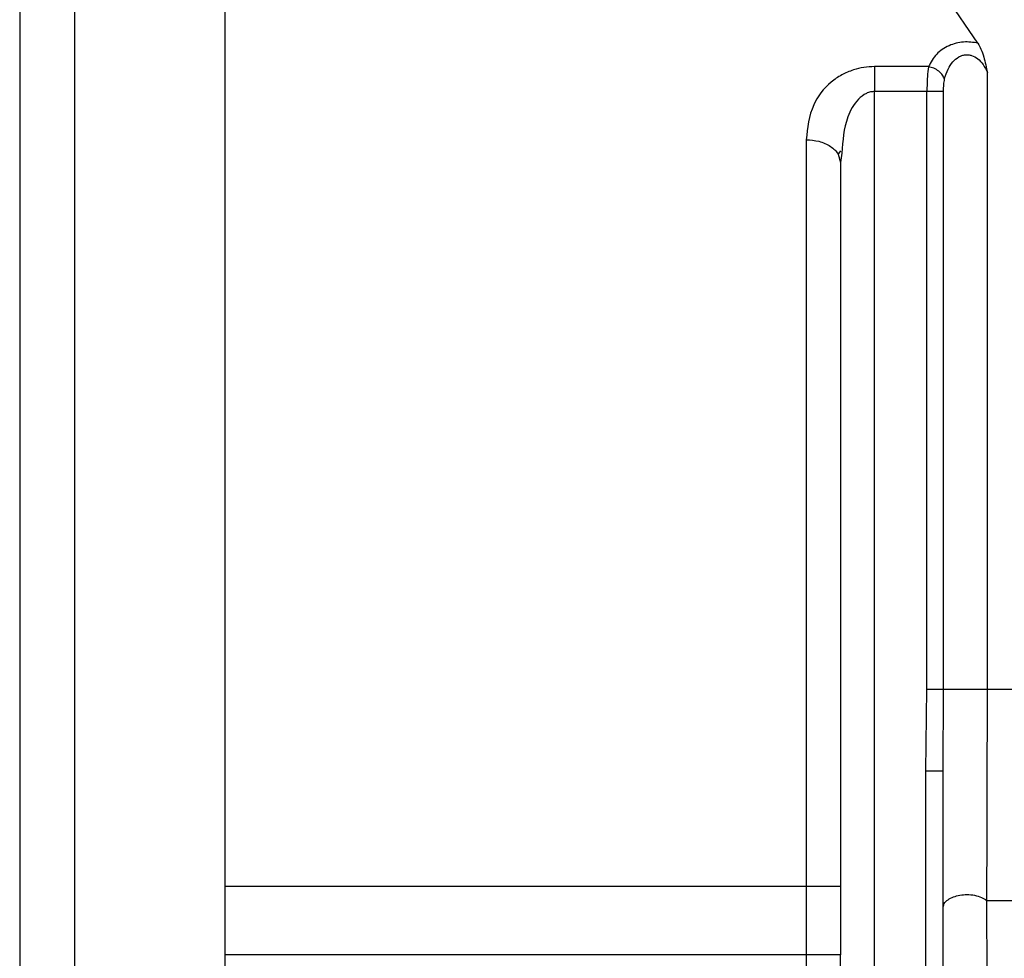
# Model space of a CAD drawing. Header units: inches. Extents: x 170 to 312, y 215 to 248.
# Tile 147 of 256: x 200.6454 to 200.7162, y 243.0648 to 243.1323. Entities that reach past the tile are written whole.
import ezdxf

# ---------------------------------------------------------------- set-up
doc = ezdxf.new("R2010")
doc.units = ezdxf.units.IN
doc.header["$LTSCALE"] = 0.25
doc.header["$MEASUREMENT"] = 0
doc.layers.add('STANDARD MOTOR LH', color=7, linetype='Continuous')

msp = doc.modelspace()

# ---------------------------------------------------------------- linework, layer by layer
at = {"layer": 'STANDARD MOTOR LH'}
for p, q in [((200.714342, 243.130606), (200.712112, 243.133903)), ((200.71079, 243.128928), (200.706908, 243.128928)), ((200.715021, 243.084153), (200.715021, 243.128498)), ((200.706907, 243.028104), (200.706908, 243.127141)), ((200.710673, 243.127141), (200.706908, 243.127141)), ((200.710673, 243.084153), (200.710673, 243.127141)), ((200.711872, 243.084153), (200.711872, 243.127141)), ((200.704274, 243.122642), (200.704447, 243.122043)), ((200.704276, 243.122605), (200.704479, 243.122883)), ((200.704555, 243.122708), (200.704447, 243.122043)), ((200.710598, 243.078256), (200.710673, 243.084153)), ((200.711829, 243.078256), (200.711872, 243.084153)), ((200.710598, 243.028104), (200.710598, 243.078256)), ((200.711828, 243.028104), (200.711829, 243.078256)), ((200.704447, 243.069961), (200.660155, 243.069961)), ((200.704447, 243.069961), (200.704447, 243.06504)), ((200.704447, 243.06504), (200.660155, 243.06504))]:
    msp.add_line(p, q, dxfattribs=at)
at = {"layer": 'STANDARD MOTOR LH', "flags": 128}
for points in [[(200.649329, 243.156084), (200.649329, 243.152015), (200.649329, 243.148895), (200.649329, 243.140192), (200.649329, 243.134702), (200.649329, 243.128527), (200.649329, 243.121733), (200.649329, 243.114391), (200.649329, 243.10658), (200.649329, 243.098381), (200.649329, 243.089883), (200.649329, 243.081173), (200.649328, 243.072345), (200.649328, 243.063492)], [(200.660156, 243.154596), (200.660156, 243.144939), (200.660156, 243.140192), (200.660156, 243.134702), (200.660156, 243.128527), (200.660156, 243.121733), (200.660156, 243.114391), (200.660156, 243.10658), (200.660155, 243.098381), (200.660155, 243.089883), (200.660155, 243.081173), (200.660155, 243.072345), (200.660155, 243.063492)], [(200.701986, 243.123671), (200.701986, 243.117957), (200.701986, 243.111852), (200.701986, 243.105406), (200.701986, 243.09867), (200.701986, 243.0917), (200.701986, 243.084553), (200.701986, 243.077287), (200.701986, 243.069961)], [(200.715021, 243.084153), (200.748601, 243.084153), (200.756987, 243.084153), (200.858872, 243.084153), (200.866975, 243.084152), (200.887952, 243.084152)], [(200.701986, 243.069961), (200.701986, 243.06236), (200.701986, 243.059684), (200.701986, 243.0517), (200.701986, 243.049064)], [(200.714982, 243.068946), (200.739285, 243.068946), (200.746917, 243.068945), (200.819738, 243.068945), (200.829135, 243.068945), (200.88502, 243.068945)]]:
    msp.add_lwpolyline(points, dxfattribs=at)
at = {"layer": 'STANDARD MOTOR LH'}
for points, knots in [([(200.645392, 243.152147), (200.645392, 243.152147), (200.645392, 243.152147), (200.645392, 243.151853), (200.645392, 243.150519), (200.645392, 243.148323), (200.645392, 243.145272), (200.645392, 243.141414), (200.645392, 243.136779), (200.645392, 243.131426), (200.645392, 243.125404), (200.645392, 243.118788), (200.645392, 243.11164), (200.645392, 243.104046), (200.645392, 243.096079), (200.645392, 243.087834), (200.645392, 243.079394), (200.645391, 243.070848), (200.645391, 243.065159), (200.645391, 243.062314)], [0, 0, 0, 0, 0.0000086, 0.0625119, 0.1250052, 0.1875142, 0.2500058, 0.3125075, 0.3750071, 0.4375116, 0.5000036, 0.5625093, 0.6250031, 0.6875077, 0.7500032, 0.8125056, 0.8750014, 0.9375015, 1, 1, 1, 1]), ([(200.714342, 243.130606), (200.714172, 243.130641), (200.713835, 243.130709), (200.713294, 243.130707), (200.712757, 243.130622), (200.712046, 243.130375), (200.711258, 243.129829), (200.710953, 243.129241), (200.71079, 243.128928)], [0, 0, 0, 0, 0.108359, 0.215323, 0.327747, 0.444417, 0.703958, 1, 1, 1, 1]), ([(200.714342, 243.130606), (200.714418, 243.130472), (200.714581, 243.130184), (200.714816, 243.129469), (200.714941, 243.128877), (200.715021, 243.128498)], [0, 0, 0, 0, 0.238648, 0.511046, 1, 1, 1, 1]), ([(200.71194, 243.128035), (200.712012, 243.128279), (200.71214, 243.128716), (200.712489, 243.129264), (200.712857, 243.129585), (200.713185, 243.129732), (200.713424, 243.129784), (200.713662, 243.129785), (200.713985, 243.12972), (200.714374, 243.129501), (200.714764, 243.129068), (200.714929, 243.128702), (200.715021, 243.128498)], [0, 0, 0, 0, 0.175414, 0.313081, 0.432288, 0.483751, 0.531567, 0.5769, 0.623443, 0.726263, 0.847358, 1, 1, 1, 1]), ([(200.706908, 243.128928), (200.706648, 243.128917), (200.706125, 243.128893), (200.705314, 243.128692), (200.704505, 243.128345), (200.703393, 243.127575), (200.702237, 243.126041), (200.702077, 243.124529), (200.701986, 243.123671)], [0, 0, 0, 0, 0.080042, 0.161762, 0.263787, 0.372457, 0.643706, 1, 1, 1, 1]), ([(200.706908, 243.128928), (200.706908, 243.128806), (200.706908, 243.128563), (200.706908, 243.12812), (200.706908, 243.127641), (200.706908, 243.127308), (200.706908, 243.127141)], [0, 0, 0, 0, 0.249887, 0.499861, 0.750083, 1, 1, 1, 1]), ([(200.71079, 243.128928), (200.710756, 243.128693), (200.710703, 243.128327), (200.710678, 243.127686), (200.710675, 243.127327), (200.710673, 243.127141)], [0, 0, 0, 0, 0.460429, 0.720484, 1, 1, 1, 1]), ([(200.71194, 243.128034), (200.711898, 243.128133), (200.71181, 243.128336), (200.711533, 243.12861), (200.71118, 243.128826), (200.710917, 243.128894), (200.71079, 243.128928)], [0, 0, 0, 0, 0.242419, 0.499238, 0.756345, 1, 1, 1, 1]), ([(200.711872, 243.127141), (200.711873, 243.127313), (200.711875, 243.127628), (200.71192, 243.127908), (200.71194, 243.128035)], [0, 0, 0, 0, 0.5453876, 1, 1, 1, 1]), ([(200.706908, 243.127141), (200.706807, 243.127134), (200.706599, 243.127119), (200.706176, 243.126961), (200.705497, 243.126422), (200.704709, 243.124974), (200.704615, 243.123593), (200.704555, 243.122708)], [0, 0, 0, 0, 0.051334, 0.10556, 0.230668, 0.507125, 1, 1, 1, 1]), ([(200.711872, 243.127141), (200.711828, 243.127141), (200.71174, 243.127141), (200.711453, 243.127141), (200.711087, 243.127141), (200.710811, 243.127141), (200.710673, 243.127141)], [0, 0, 0, 0, 0.249915, 0.500165, 0.749942, 1, 1, 1, 1]), ([(200.701986, 243.123671), (200.702296, 243.123649), (200.702772, 243.123615), (200.703346, 243.123413), (200.703737, 243.123202), (200.704063, 243.122943), (200.704204, 243.122742), (200.704274, 243.122642)], [0, 0, 0, 0, 0.314806, 0.484263, 0.65754, 0.830433, 1, 1, 1, 1]), ([(200.704447, 243.122043), (200.704447, 243.118322), (200.704447, 243.110881), (200.704447, 243.097931), (200.704447, 243.084193), (200.704447, 243.074705), (200.704447, 243.069961)], [0, 0, 0, 0, 0.250004, 0.5, 0.750002, 1, 1, 1, 1]), ([(200.710673, 243.084153), (200.710811, 243.084153), (200.711087, 243.084153), (200.711453, 243.084153), (200.71174, 243.084153), (200.711828, 243.084153), (200.711872, 243.084153)], [0, 0, 0, 0, 0.250015, 0.499833, 0.750083, 1, 1, 1, 1]), ([(200.711872, 243.084153), (200.711925, 243.084153), (200.712029, 243.084153), (200.712357, 243.084153), (200.712779, 243.084153), (200.71327, 243.084153), (200.713786, 243.084153), (200.71428, 243.084153), (200.714718, 243.084153), (200.71492, 243.084153), (200.715021, 243.084153)], [0, 0, 0, 0, 0.124981, 0.250102, 0.375057, 0.500073, 0.625083, 0.750022, 0.875055, 1, 1, 1, 1]), ([(200.714982, 243.068946), (200.714993, 243.0713), (200.715015, 243.076003), (200.715019, 243.081439), (200.715021, 243.084153)], [0, 0, 0, 0, 0.500572, 1, 1, 1, 1]), ([(200.711829, 243.078256), (200.71181, 243.078256), (200.711773, 243.078256), (200.711489, 243.078256), (200.711082, 243.078256), (200.710759, 243.078256), (200.710598, 243.078256)], [0, 0, 0, 0, 0.250368, 0.50019, 0.750022, 1, 1, 1, 1]), ([(200.711829, 243.068414), (200.711846, 243.068518), (200.711882, 243.068728), (200.712162, 243.069007), (200.712562, 243.069216), (200.713041, 243.069343), (200.713568, 243.069386), (200.714113, 243.069335), (200.714625, 243.06919), (200.714864, 243.069026), (200.714982, 243.068946)], [0, 0, 0, 0, 0.127807, 0.257999, 0.383642, 0.499249, 0.616143, 0.742631, 0.872846, 1, 1, 1, 1]), ([(200.715189, 243.028151), (200.715188, 243.028261), (200.715187, 243.028484), (200.715176, 243.030341), (200.715159, 243.033437), (200.71513, 243.038613), (200.715091, 243.046271), (200.715037, 243.056725), (200.715001, 243.064704), (200.714982, 243.068946)], [0, 0, 0, 0, 0.084494, 0.172198, 0.276809, 0.391988, 0.568435, 0.770597, 1, 1, 1, 1]), ([(200.704446, 243.044489), (200.704446, 243.047869), (200.704446, 243.054629), (200.704447, 243.06157), (200.704447, 243.06504)], [0, 0, 0, 0, 0.499994, 1, 1, 1, 1])]:
    msp.add_open_spline(points, degree=3, knots=knots, dxfattribs=at)

doc.saveas('drawing.dxf')
